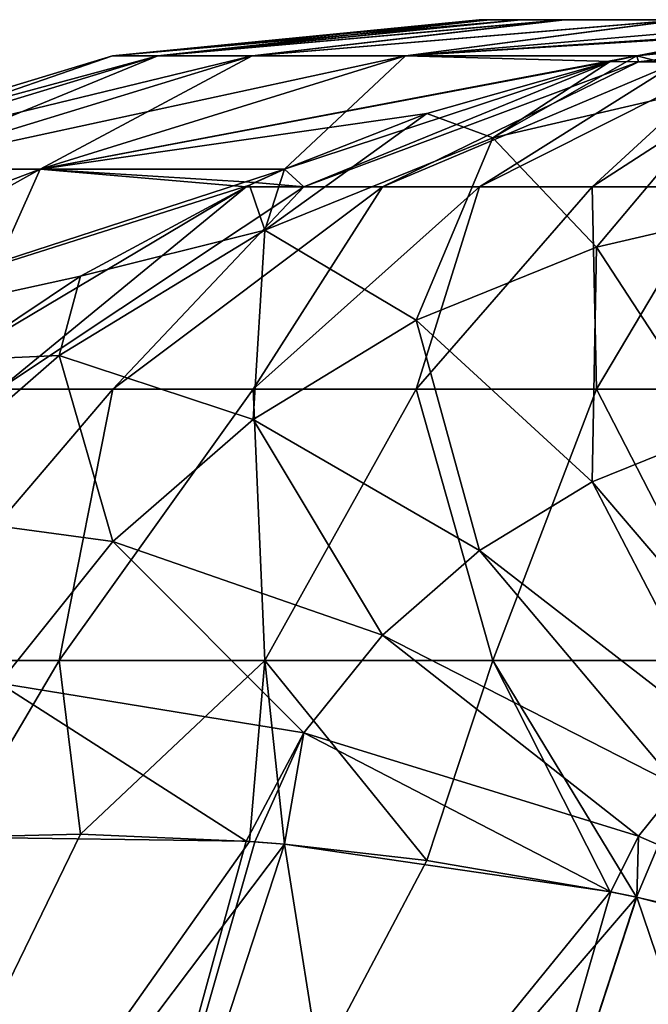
# Model space of a CAD drawing. Header units: millimetres. Extents: x -168 to 168, y -6 to 84.
# Tile 85 of 256: x -166.827 to -166.503, y 59.322 to 59.83. Entities that reach past the tile are written whole.
import ezdxf

# ---------------------------------------------------------------- set-up
doc = ezdxf.new("R2010")
doc.units = ezdxf.units.MM
doc.header["$LTSCALE"] = 65.185185
for name, color, linetype in [('688', 7, 'CONTINUOUS'), ('689', 7, 'CONTINUOUS'), ('691', 7, 'CONTINUOUS'), ('701', 7, 'CONTINUOUS'), ('702', 7, 'CONTINUOUS'), ('712', 7, 'CONTINUOUS'), ('722', 7, 'CONTINUOUS'), ('723', 7, 'CONTINUOUS'), ('725', 7, 'CONTINUOUS'), ('735', 7, 'CONTINUOUS'), ('736', 7, 'CONTINUOUS'), ('746', 7, 'CONTINUOUS')]:
    doc.layers.add(name, color=color, linetype=linetype)

msp = doc.modelspace()

# ---------------------------------------------------------------- linework, layer by layer
at = {"layer": '688', "linetype": 'Continuous'}
for points in [[(-166.59028, 59.83013, -105.0124), (-166.58516, 59.83013, -104.69576), (-166.58437, 59.83013, -105.32665), (-166.59028, 59.83013, -105.0124)], [(-166.58516, 59.83013, -104.69576), (-166.56988, 59.83013, -104.40489), (-166.58437, 59.83013, -105.32665), (-166.58516, 59.83013, -104.69576)], [(-166.58437, 59.83013, -105.32665), (-166.56988, 59.83013, -104.40489), (-166.56869, 59.83013, -105.61178), (-166.58437, 59.83013, -105.32665)], [(-166.56988, 59.83013, -104.40489), (-166.54722, 59.83013, -104.1465), (-166.56869, 59.83013, -105.61178), (-166.56988, 59.83013, -104.40489)], [(-166.56869, 59.83013, -105.61178), (-166.54722, 59.83013, -104.1465), (-166.54604, 59.83013, -105.86463), (-166.56869, 59.83013, -105.61178)], [(-166.54722, 59.83013, -104.1465), (-166.48652, 59.83013, -103.70732), (-166.54604, 59.83013, -105.86463), (-166.54722, 59.83013, -104.1465)], [(-166.54604, 59.83013, -105.86463), (-166.48652, 59.83013, -103.70732), (-166.48588, 59.83013, -106.29635), (-166.54604, 59.83013, -105.86463)]]:
    msp.add_3dface(points, dxfattribs=at)
at = {"layer": '689', "linetype": 'Continuous'}
for points in [[(-166.7796, 59.81153, -105.22589), (-166.56869, 59.83013, -105.61178), (-166.75621, 59.81153, -105.6767), (-166.7796, 59.81153, -105.22589)], [(-166.58516, 59.83013, -104.69576), (-166.59028, 59.83013, -105.0124), (-166.7796, 59.81153, -104.77413), (-166.58516, 59.83013, -104.69576)], [(-166.75621, 59.81153, -104.32331), (-166.58516, 59.83013, -104.69576), (-166.7796, 59.81153, -104.77413), (-166.75621, 59.81153, -104.32331)], [(-166.59028, 59.83013, -105.0124), (-166.58437, 59.83013, -105.32665), (-166.7796, 59.81153, -105.22589), (-166.59028, 59.83013, -105.0124)], [(-166.7796, 59.81153, -104.77413), (-166.59028, 59.83013, -105.0124), (-166.7796, 59.81153, -105.22589), (-166.7796, 59.81153, -104.77413)], [(-166.58437, 59.83013, -105.32665), (-166.56869, 59.83013, -105.61178), (-166.7796, 59.81153, -105.22589), (-166.58437, 59.83013, -105.32665)], [(-166.56869, 59.83013, -105.61178), (-166.54604, 59.83013, -105.86463), (-166.75621, 59.81153, -105.6767), (-166.56869, 59.83013, -105.61178)], [(-166.75621, 59.81153, -105.6767), (-166.54604, 59.83013, -105.86463), (-166.70739, 59.81153, -106.12429), (-166.75621, 59.81153, -105.6767)], [(-166.54722, 59.83013, -104.1465), (-166.56988, 59.83013, -104.40489), (-166.75621, 59.81153, -104.32331), (-166.54722, 59.83013, -104.1465)], [(-166.70739, 59.81153, -103.87572), (-166.54722, 59.83013, -104.1465), (-166.75621, 59.81153, -104.32331), (-166.70739, 59.81153, -103.87572)], [(-166.56988, 59.83013, -104.40489), (-166.58516, 59.83013, -104.69576), (-166.75621, 59.81153, -104.32331), (-166.56988, 59.83013, -104.40489)], [(-166.54604, 59.83013, -105.86463), (-166.48588, 59.83013, -106.29635), (-166.70739, 59.81153, -106.12429), (-166.54604, 59.83013, -105.86463)], [(-166.70739, 59.81153, -106.12429), (-166.48588, 59.83013, -106.29635), (-166.6283, 59.81153, -106.56473), (-166.70739, 59.81153, -106.12429)], [(-166.48652, 59.83013, -103.70732), (-166.54722, 59.83013, -104.1465), (-166.70739, 59.81153, -103.87572), (-166.48652, 59.83013, -103.70732)], [(-166.6283, 59.81153, -103.43527), (-166.48652, 59.83013, -103.70732), (-166.70739, 59.81153, -103.87572), (-166.6283, 59.81153, -103.43527)], [(-166.48588, 59.83013, -106.29635), (-166.41195, 59.83013, -106.64467), (-166.6283, 59.81153, -106.56473), (-166.48588, 59.83013, -106.29635)], [(-166.41195, 59.83013, -106.64467), (-166.32814, 59.83013, -106.92265), (-166.6283, 59.81153, -106.56473), (-166.41195, 59.83013, -106.64467)], [(-166.6283, 59.81153, -106.56473), (-166.32814, 59.83013, -106.92265), (-166.42599, 59.8247, -106.95787), (-166.6283, 59.81153, -106.56473)], [(-166.41199, 59.83013, -103.35547), (-166.48652, 59.83013, -103.70732), (-166.6283, 59.81153, -103.43527), (-166.41199, 59.83013, -103.35547)], [(-166.50889, 59.81151, -103.01241), (-166.41199, 59.83013, -103.35547), (-166.6283, 59.81153, -103.43527), (-166.50889, 59.81151, -103.01241)], [(-166.32814, 59.83013, -103.07735), (-166.41199, 59.83013, -103.35547), (-166.50889, 59.81151, -103.01241), (-166.32814, 59.83013, -103.07735)], [(-166.50894, 59.8115, -106.98757), (-166.6283, 59.81153, -106.56473), (-166.42599, 59.8247, -106.95787), (-166.50894, 59.8115, -106.98757)], [(-166.7796, 59.81153, -104.77413), (-166.7796, 59.81153, -105.22589), (-166.97275, 59.75297, -104.76919), (-166.7796, 59.81153, -104.77413)], [(-166.7796, 59.81153, -105.22589), (-166.75621, 59.81153, -105.6767), (-166.97275, 59.75297, -105.23082), (-166.7796, 59.81153, -105.22589)], [(-166.94882, 59.75297, -104.30808), (-166.7796, 59.81153, -104.77413), (-166.97275, 59.75297, -104.76919), (-166.94882, 59.75297, -104.30808)], [(-166.97275, 59.75297, -104.76919), (-166.7796, 59.81153, -105.22589), (-166.97275, 59.75297, -105.23082), (-166.97275, 59.75297, -104.76919)], [(-166.97275, 59.75297, -105.23082), (-166.75621, 59.81153, -105.6767), (-166.94882, 59.75297, -105.69194), (-166.97275, 59.75297, -105.23082)], [(-166.75621, 59.81153, -104.32331), (-166.7796, 59.81153, -104.77413), (-166.94882, 59.75297, -104.30808), (-166.75621, 59.81153, -104.32331)], [(-166.89871, 59.75297, -103.8487), (-166.75621, 59.81153, -104.32331), (-166.94882, 59.75297, -104.30808), (-166.89871, 59.75297, -103.8487)], [(-166.94882, 59.75297, -105.69194), (-166.70739, 59.81153, -106.12429), (-166.89871, 59.75297, -106.15131), (-166.94882, 59.75297, -105.69194)], [(-166.75621, 59.81153, -105.6767), (-166.70739, 59.81153, -106.12429), (-166.94882, 59.75297, -105.69194), (-166.75621, 59.81153, -105.6767)], [(-166.70739, 59.81153, -103.87572), (-166.75621, 59.81153, -104.32331), (-166.89871, 59.75297, -103.8487), (-166.70739, 59.81153, -103.87572)], [(-166.81688, 59.75297, -103.39321), (-166.70739, 59.81153, -103.87572), (-166.89871, 59.75297, -103.8487), (-166.81688, 59.75297, -103.39321)], [(-166.89871, 59.75297, -106.15131), (-166.6283, 59.81153, -106.56473), (-166.81688, 59.75297, -106.6068), (-166.89871, 59.75297, -106.15131)], [(-166.70739, 59.81153, -106.12429), (-166.6283, 59.81153, -106.56473), (-166.89871, 59.75297, -106.15131), (-166.70739, 59.81153, -106.12429)], [(-166.69073, 59.75293, -102.94708), (-166.6283, 59.81153, -103.43527), (-166.81688, 59.75297, -103.39321), (-166.69073, 59.75293, -102.94708)], [(-166.6283, 59.81153, -103.43527), (-166.70739, 59.81153, -103.87572), (-166.81688, 59.75297, -103.39321), (-166.6283, 59.81153, -103.43527)], [(-166.6283, 59.81153, -106.56473), (-166.50894, 59.8115, -106.98757), (-166.81688, 59.75297, -106.6068), (-166.6283, 59.81153, -106.56473)], [(-166.50894, 59.8115, -106.98757), (-166.52268, 59.80853, -106.99251), (-166.81688, 59.75297, -106.6068), (-166.50894, 59.8115, -106.98757)], [(-166.52227, 59.80862, -103.0076), (-166.6283, 59.81153, -103.43527), (-166.69073, 59.75293, -102.94708), (-166.52227, 59.80862, -103.0076)], [(-166.50889, 59.81151, -103.01241), (-166.6283, 59.81153, -103.43527), (-166.52227, 59.80862, -103.0076), (-166.50889, 59.81151, -103.01241)], [(-166.81688, 59.75297, -106.6068), (-166.52268, 59.80853, -106.99251), (-166.61727, 59.78176, -107.02651), (-166.81688, 59.75297, -106.6068)], [(-166.69079, 59.7529, -107.05293), (-166.81688, 59.75297, -106.6068), (-166.61727, 59.78176, -107.02651), (-166.69079, 59.7529, -107.05293)], [(-167.07801, 59.65435, -106.17663), (-166.81688, 59.75297, -106.6068), (-166.99362, 59.65435, -106.64622), (-167.07801, 59.65435, -106.17663)], [(-166.89871, 59.75297, -106.15131), (-166.81688, 59.75297, -106.6068), (-167.07801, 59.65435, -106.17663), (-166.89871, 59.75297, -106.15131)], [(-166.861, 59.65439, -102.88591), (-166.81688, 59.75297, -103.39321), (-166.99362, 59.65435, -103.35379), (-166.861, 59.65439, -102.88591)], [(-166.81688, 59.75297, -103.39321), (-166.89871, 59.75297, -103.8487), (-166.99362, 59.65435, -103.35379), (-166.81688, 59.75297, -103.39321)], [(-166.81688, 59.75297, -106.6068), (-166.69079, 59.7529, -107.05293), (-166.99362, 59.65435, -106.64622), (-166.81688, 59.75297, -106.6068)], [(-166.69079, 59.7529, -107.05293), (-166.70884, 59.74465, -107.05942), (-166.99362, 59.65435, -106.64622), (-166.69079, 59.7529, -107.05293)], [(-166.71054, 59.74385, -102.93997), (-166.81688, 59.75297, -103.39321), (-166.861, 59.65439, -102.88591), (-166.71054, 59.74385, -102.93997)], [(-166.70601, 59.74598, -102.94159), (-166.81688, 59.75297, -103.39321), (-166.71054, 59.74385, -102.93997), (-166.70601, 59.74598, -102.94159)], [(-166.69073, 59.75293, -102.94708), (-166.81688, 59.75297, -103.39321), (-166.70601, 59.74598, -102.94159), (-166.69073, 59.75293, -102.94708)], [(-166.99362, 59.65435, -106.64622), (-166.70884, 59.74465, -107.05942), (-166.79618, 59.69769, -107.09078), (-166.99362, 59.65435, -106.64622)], [(-166.86103, 59.65437, -107.1141), (-166.99362, 59.65435, -106.64622), (-166.79618, 59.69769, -107.09078), (-166.86103, 59.65437, -107.1141)]]:
    msp.add_3dface(points, dxfattribs=at)
at = {"layer": '691', "linetype": 'Continuous'}
for points in [[(-166.861, 59.40805, -107.54076), (-166.81688, 59.01801, -107.87978), (-166.99362, 59.00284, -107.77466), (-166.861, 59.40805, -107.54076)], [(-166.71054, 59.40597, -107.64527), (-166.81688, 59.01801, -107.87978), (-166.861, 59.40805, -107.54076), (-166.71054, 59.40597, -107.64527)], [(-166.70601, 59.40562, -107.64792), (-166.81688, 59.01801, -107.87978), (-166.71054, 59.40597, -107.64527), (-166.70601, 59.40562, -107.64792)], [(-166.69073, 59.40434, -107.65668), (-166.81688, 59.01801, -107.87978), (-166.70601, 59.40562, -107.64792), (-166.69073, 59.40434, -107.65668)], [(-166.69073, 59.40434, -107.65668), (-166.6283, 59.01086, -107.95153), (-166.81688, 59.01801, -107.87978), (-166.69073, 59.40434, -107.65668)], [(-166.52227, 59.37978, -107.73518), (-166.6283, 59.01086, -107.95153), (-166.69073, 59.40434, -107.65668), (-166.52227, 59.37978, -107.73518)], [(-166.50889, 59.37706, -107.74008), (-166.6283, 59.01086, -107.95153), (-166.52227, 59.37978, -107.73518), (-166.50889, 59.37706, -107.74008)], [(-166.6283, 59.01086, -107.95153), (-166.50889, 59.37706, -107.74008), (-166.41169, 59.09027, -107.92716), (-166.6283, 59.01086, -107.95153)], [(-166.50889, 59.37706, -107.74008), (-166.32814, 59.33013, -107.78868), (-166.41169, 59.09027, -107.92716), (-166.50889, 59.37706, -107.74008)]]:
    msp.add_3dface(points, dxfattribs=at)
at = {"layer": '701', "linetype": 'Continuous'}
for points in [[(-166.86106, 59.40805, -102.45929), (-166.99365, 59.00284, -102.22536), (-166.79618, 59.40952, -102.41008), (-166.86106, 59.40805, -102.45929)], [(-166.99365, 59.00284, -102.22536), (-166.70884, 59.40584, -102.35373), (-166.79618, 59.40952, -102.41008), (-166.99365, 59.00284, -102.22536)], [(-166.69081, 59.40434, -102.34335), (-166.70884, 59.40584, -102.35373), (-166.99365, 59.00284, -102.22536), (-166.69081, 59.40434, -102.34335)], [(-166.81691, 59.01801, -102.12023), (-166.69081, 59.40434, -102.34335), (-166.99365, 59.00284, -102.22536), (-166.81691, 59.01801, -102.12023)], [(-166.69081, 59.40434, -102.34335), (-166.81691, 59.01801, -102.12023), (-166.61727, 59.39589, -102.30514), (-166.69081, 59.40434, -102.34335)], [(-166.81691, 59.01801, -102.12023), (-166.52268, 59.37983, -102.26496), (-166.61727, 59.39589, -102.30514), (-166.81691, 59.01801, -102.12023)], [(-166.50895, 59.37704, -102.25992), (-166.52268, 59.37983, -102.26496), (-166.81691, 59.01801, -102.12023), (-166.50895, 59.37704, -102.25992)], [(-166.62832, 59.01086, -102.04848), (-166.50895, 59.37704, -102.25992), (-166.81691, 59.01801, -102.12023), (-166.62832, 59.01086, -102.04848)], [(-166.50895, 59.37704, -102.25992), (-166.62832, 59.01086, -102.04848), (-166.42599, 59.35791, -102.23363), (-166.50895, 59.37704, -102.25992)], [(-166.62832, 59.01086, -102.04848), (-166.32814, 59.33013, -102.21132), (-166.42599, 59.35791, -102.23363), (-166.62832, 59.01086, -102.04848)], [(-166.41138, 59.09134, -102.07346), (-166.32814, 59.33013, -102.21132), (-166.62832, 59.01086, -102.04848), (-166.41138, 59.09134, -102.07346)]]:
    msp.add_3dface(points, dxfattribs=at)
at = {"layer": '702', "linetype": 'Continuous'}
for points in [[(-166.32814, 59.83013, -103.07735), (-166.50889, 59.81151, -103.01241), (-166.50803, 59.80841, -102.97434), (-166.32814, 59.83013, -103.07735)], [(-166.48733, 59.80841, -102.94457), (-166.32814, 59.83013, -103.07735), (-166.50803, 59.80841, -102.97434), (-166.48733, 59.80841, -102.94457)], [(-166.50889, 59.81151, -103.01241), (-166.52227, 59.80862, -103.0076), (-166.50803, 59.80841, -102.97434), (-166.50889, 59.81151, -103.01241)], [(-166.52227, 59.80862, -103.0076), (-166.69073, 59.75293, -102.94708), (-166.68077, 59.74384, -102.87543), (-166.52227, 59.80862, -103.0076)], [(-166.50803, 59.80841, -102.97434), (-166.52227, 59.80862, -103.0076), (-166.68077, 59.74384, -102.87543), (-166.50803, 59.80841, -102.97434)], [(-166.6402, 59.74384, -102.81708), (-166.50803, 59.80841, -102.97434), (-166.68077, 59.74384, -102.87543), (-166.6402, 59.74384, -102.81708)], [(-166.48733, 59.80841, -102.94457), (-166.50803, 59.80841, -102.97434), (-166.6402, 59.74384, -102.81708), (-166.48733, 59.80841, -102.94457)], [(-166.59008, 59.74384, -102.76669), (-166.48733, 59.80841, -102.94457), (-166.6402, 59.74384, -102.81708), (-166.59008, 59.74384, -102.76669)], [(-166.46176, 59.80841, -102.91887), (-166.48733, 59.80841, -102.94457), (-166.59008, 59.74384, -102.76669), (-166.46176, 59.80841, -102.91887)], [(-166.53194, 59.74384, -102.7258), (-166.46176, 59.80841, -102.91887), (-166.59008, 59.74384, -102.76669), (-166.53194, 59.74384, -102.7258)], [(-166.46757, 59.74384, -102.69567), (-166.43211, 59.80841, -102.89801), (-166.53194, 59.74384, -102.7258), (-166.46757, 59.74384, -102.69567)], [(-166.43211, 59.80841, -102.89801), (-166.46176, 59.80841, -102.91887), (-166.53194, 59.74384, -102.7258), (-166.43211, 59.80841, -102.89801)], [(-166.69073, 59.75293, -102.94708), (-166.70601, 59.74598, -102.94159), (-166.68077, 59.74384, -102.87543), (-166.69073, 59.75293, -102.94708)], [(-166.70601, 59.74598, -102.94159), (-166.71054, 59.74385, -102.93997), (-166.68077, 59.74384, -102.87543), (-166.70601, 59.74598, -102.94159)], [(-166.71054, 59.74385, -102.93997), (-166.861, 59.65439, -102.88591), (-166.83807, 59.63927, -102.78536), (-166.71054, 59.74385, -102.93997)], [(-166.68077, 59.74384, -102.87543), (-166.71054, 59.74385, -102.93997), (-166.83807, 59.63927, -102.78536), (-166.68077, 59.74384, -102.87543)], [(-166.7794, 59.63927, -102.70098), (-166.68077, 59.74384, -102.87543), (-166.83807, 59.63927, -102.78536), (-166.7794, 59.63927, -102.70098)], [(-166.6402, 59.74384, -102.81708), (-166.68077, 59.74384, -102.87543), (-166.7794, 59.63927, -102.70098), (-166.6402, 59.74384, -102.81708)], [(-166.70692, 59.63927, -102.62811), (-166.6402, 59.74384, -102.81708), (-166.7794, 59.63927, -102.70098), (-166.70692, 59.63927, -102.62811)], [(-166.59008, 59.74384, -102.76669), (-166.6402, 59.74384, -102.81708), (-166.70692, 59.63927, -102.62811), (-166.59008, 59.74384, -102.76669)], [(-166.62285, 59.63927, -102.56898), (-166.59008, 59.74384, -102.76669), (-166.70692, 59.63927, -102.62811), (-166.62285, 59.63927, -102.56898)], [(-166.52977, 59.63927, -102.52541), (-166.53194, 59.74384, -102.7258), (-166.62285, 59.63927, -102.56898), (-166.52977, 59.63927, -102.52541)], [(-166.53194, 59.74384, -102.7258), (-166.59008, 59.74384, -102.76669), (-166.62285, 59.63927, -102.56898), (-166.53194, 59.74384, -102.7258)], [(-166.46757, 59.74384, -102.69567), (-166.53194, 59.74384, -102.7258), (-166.52977, 59.63927, -102.52541), (-166.46757, 59.74384, -102.69567)], [(-166.43052, 59.63927, -102.49872), (-166.46757, 59.74384, -102.69567), (-166.52977, 59.63927, -102.52541), (-166.43052, 59.63927, -102.49872)], [(-166.80717, 59.49926, -102.50921), (-166.7794, 59.63927, -102.70098), (-166.89884, 59.49926, -102.60136), (-166.80717, 59.49926, -102.50921)], [(-166.7794, 59.63927, -102.70098), (-166.83807, 59.63927, -102.78536), (-166.89884, 59.49926, -102.60136), (-166.7794, 59.63927, -102.70098)], [(-166.70086, 59.49926, -102.43443), (-166.70692, 59.63927, -102.62811), (-166.80717, 59.49926, -102.50921), (-166.70086, 59.49926, -102.43443)], [(-166.70692, 59.63927, -102.62811), (-166.7794, 59.63927, -102.70098), (-166.80717, 59.49926, -102.50921), (-166.70692, 59.63927, -102.62811)], [(-166.62285, 59.63927, -102.56898), (-166.70692, 59.63927, -102.62811), (-166.70086, 59.49926, -102.43443), (-166.62285, 59.63927, -102.56898)], [(-166.58314, 59.49926, -102.37933), (-166.62285, 59.63927, -102.56898), (-166.70086, 59.49926, -102.43443), (-166.58314, 59.49926, -102.37933)], [(-166.52977, 59.63927, -102.52541), (-166.62285, 59.63927, -102.56898), (-166.58314, 59.49926, -102.37933), (-166.52977, 59.63927, -102.52541)], [(-166.45762, 59.49926, -102.34557), (-166.52977, 59.63927, -102.52541), (-166.58314, 59.49926, -102.37933), (-166.45762, 59.49926, -102.34557)], [(-166.43052, 59.63927, -102.49872), (-166.52977, 59.63927, -102.52541), (-166.45762, 59.49926, -102.34557), (-166.43052, 59.63927, -102.49872)], [(-166.86106, 59.40805, -102.45929), (-166.80717, 59.49926, -102.50921), (-166.89884, 59.49926, -102.60136), (-166.86106, 59.40805, -102.45929)], [(-166.86106, 59.40805, -102.45929), (-166.79618, 59.40952, -102.41008), (-166.80717, 59.49926, -102.50921), (-166.86106, 59.40805, -102.45929)], [(-166.79618, 59.40952, -102.41008), (-166.70086, 59.49926, -102.43443), (-166.80717, 59.49926, -102.50921), (-166.79618, 59.40952, -102.41008)], [(-166.79618, 59.40952, -102.41008), (-166.70884, 59.40584, -102.35373), (-166.70086, 59.49926, -102.43443), (-166.79618, 59.40952, -102.41008)], [(-166.70884, 59.40584, -102.35373), (-166.69081, 59.40434, -102.34335), (-166.70086, 59.49926, -102.43443), (-166.70884, 59.40584, -102.35373)], [(-166.61727, 59.39589, -102.30514), (-166.58314, 59.49926, -102.37933), (-166.70086, 59.49926, -102.43443), (-166.61727, 59.39589, -102.30514)], [(-166.69081, 59.40434, -102.34335), (-166.61727, 59.39589, -102.30514), (-166.70086, 59.49926, -102.43443), (-166.69081, 59.40434, -102.34335)], [(-166.61727, 59.39589, -102.30514), (-166.52268, 59.37983, -102.26496), (-166.58314, 59.49926, -102.37933), (-166.61727, 59.39589, -102.30514)], [(-166.52268, 59.37983, -102.26496), (-166.50895, 59.37704, -102.25992), (-166.58314, 59.49926, -102.37933), (-166.52268, 59.37983, -102.26496)], [(-166.50895, 59.37704, -102.25992), (-166.45762, 59.49926, -102.34557), (-166.58314, 59.49926, -102.37933), (-166.50895, 59.37704, -102.25992)], [(-166.50895, 59.37704, -102.25992), (-166.42599, 59.35791, -102.23363), (-166.45762, 59.49926, -102.34557), (-166.50895, 59.37704, -102.25992)]]:
    msp.add_3dface(points, dxfattribs=at)
at = {"layer": '712', "linetype": 'Continuous'}
for points in [[(-166.50894, 59.8115, -106.98757), (-166.42599, 59.8247, -106.95787), (-166.45762, 59.79843, -107.13625), (-166.50894, 59.8115, -106.98757)], [(-166.52268, 59.80853, -106.99251), (-166.50894, 59.8115, -106.98757), (-166.58314, 59.7692, -107.15312), (-166.52268, 59.80853, -106.99251)], [(-166.50894, 59.8115, -106.98757), (-166.45762, 59.79843, -107.13625), (-166.58314, 59.7692, -107.15312), (-166.50894, 59.8115, -106.98757)], [(-166.61727, 59.78176, -107.02651), (-166.52268, 59.80853, -106.99251), (-166.58314, 59.7692, -107.15312), (-166.61727, 59.78176, -107.02651)], [(-166.45762, 59.79843, -107.13625), (-166.52977, 59.71269, -107.34742), (-166.58314, 59.7692, -107.15312), (-166.45762, 59.79843, -107.13625)], [(-166.43052, 59.7358, -107.33407), (-166.52977, 59.71269, -107.34742), (-166.45762, 59.79843, -107.13625), (-166.43052, 59.7358, -107.33407)], [(-166.69079, 59.7529, -107.05293), (-166.61727, 59.78176, -107.02651), (-166.70086, 59.72148, -107.18067), (-166.69079, 59.7529, -107.05293)], [(-166.61727, 59.78176, -107.02651), (-166.58314, 59.7692, -107.15312), (-166.70086, 59.72148, -107.18067), (-166.61727, 59.78176, -107.02651)], [(-166.58314, 59.7692, -107.15312), (-166.62285, 59.67495, -107.3692), (-166.70086, 59.72148, -107.18067), (-166.58314, 59.7692, -107.15312)], [(-166.52977, 59.71269, -107.34742), (-166.62285, 59.67495, -107.3692), (-166.58314, 59.7692, -107.15312), (-166.52977, 59.71269, -107.34742)], [(-166.70884, 59.74465, -107.05942), (-166.69079, 59.7529, -107.05293), (-166.70086, 59.72148, -107.18067), (-166.70884, 59.74465, -107.05942)], [(-166.79618, 59.69769, -107.09078), (-166.70884, 59.74465, -107.05942), (-166.70086, 59.72148, -107.18067), (-166.79618, 59.69769, -107.09078)], [(-166.43052, 59.7358, -107.33407), (-166.46757, 59.61753, -107.52311), (-166.52977, 59.71269, -107.34742), (-166.43052, 59.7358, -107.33407)], [(-166.70086, 59.72148, -107.18067), (-166.70692, 59.62375, -107.39877), (-166.80717, 59.65672, -107.21806), (-166.70086, 59.72148, -107.18067)], [(-166.79618, 59.69769, -107.09078), (-166.70086, 59.72148, -107.18067), (-166.80717, 59.65672, -107.21806), (-166.79618, 59.69769, -107.09078)], [(-166.62285, 59.67495, -107.3692), (-166.70692, 59.62375, -107.39877), (-166.70086, 59.72148, -107.18067), (-166.62285, 59.67495, -107.3692)], [(-166.52977, 59.71269, -107.34742), (-166.53194, 59.59144, -107.53818), (-166.62285, 59.67495, -107.3692), (-166.52977, 59.71269, -107.34742)], [(-166.46757, 59.61753, -107.52311), (-166.53194, 59.59144, -107.53818), (-166.52977, 59.71269, -107.34742), (-166.46757, 59.61753, -107.52311)], [(-166.86103, 59.65437, -107.1141), (-166.79618, 59.69769, -107.09078), (-166.80717, 59.65672, -107.21806), (-166.86103, 59.65437, -107.1141)], [(-166.62285, 59.67495, -107.3692), (-166.59008, 59.55603, -107.55862), (-166.70692, 59.62375, -107.39877), (-166.62285, 59.67495, -107.3692)], [(-166.53194, 59.59144, -107.53818), (-166.59008, 59.55603, -107.55862), (-166.62285, 59.67495, -107.3692), (-166.53194, 59.59144, -107.53818)], [(-166.80717, 59.65672, -107.21806), (-166.7794, 59.56065, -107.4352), (-166.89884, 59.57691, -107.26414), (-166.80717, 59.65672, -107.21806)], [(-166.86103, 59.65437, -107.1141), (-166.80717, 59.65672, -107.21806), (-166.89884, 59.57691, -107.26414), (-166.86103, 59.65437, -107.1141)], [(-166.70692, 59.62375, -107.39877), (-166.7794, 59.56065, -107.4352), (-166.80717, 59.65672, -107.21806), (-166.70692, 59.62375, -107.39877)], [(-166.70692, 59.62375, -107.39877), (-166.6402, 59.51239, -107.58381), (-166.7794, 59.56065, -107.4352), (-166.70692, 59.62375, -107.39877)], [(-166.59008, 59.55603, -107.55862), (-166.6402, 59.51239, -107.58381), (-166.70692, 59.62375, -107.39877), (-166.59008, 59.55603, -107.55862)], [(-166.46757, 59.61753, -107.52311), (-166.43211, 59.47458, -107.68019), (-166.53194, 59.59144, -107.53818), (-166.46757, 59.61753, -107.52311)], [(-166.53194, 59.59144, -107.53818), (-166.46176, 59.45652, -107.69062), (-166.59008, 59.55603, -107.55862), (-166.53194, 59.59144, -107.53818)], [(-166.43211, 59.47458, -107.68019), (-166.46176, 59.45652, -107.69062), (-166.53194, 59.59144, -107.53818), (-166.43211, 59.47458, -107.68019)], [(-166.7794, 59.56065, -107.4352), (-166.83807, 59.48757, -107.47739), (-166.89884, 59.57691, -107.26414), (-166.7794, 59.56065, -107.4352)], [(-166.7794, 59.56065, -107.4352), (-166.68077, 59.46185, -107.61299), (-166.83807, 59.48757, -107.47739), (-166.7794, 59.56065, -107.4352)], [(-166.6402, 59.51239, -107.58381), (-166.68077, 59.46185, -107.61299), (-166.7794, 59.56065, -107.4352), (-166.6402, 59.51239, -107.58381)], [(-166.59008, 59.55603, -107.55862), (-166.48733, 59.43425, -107.70348), (-166.6402, 59.51239, -107.58381), (-166.59008, 59.55603, -107.55862)], [(-166.46176, 59.45652, -107.69062), (-166.48733, 59.43425, -107.70348), (-166.59008, 59.55603, -107.55862), (-166.46176, 59.45652, -107.69062)], [(-166.6402, 59.51239, -107.58381), (-166.50803, 59.40847, -107.71836), (-166.68077, 59.46185, -107.61299), (-166.6402, 59.51239, -107.58381)], [(-166.48733, 59.43425, -107.70348), (-166.50803, 59.40847, -107.71836), (-166.6402, 59.51239, -107.58381), (-166.48733, 59.43425, -107.70348)], [(-166.71054, 59.40597, -107.64527), (-166.861, 59.40805, -107.54076), (-166.83807, 59.48757, -107.47739), (-166.71054, 59.40597, -107.64527)], [(-166.68077, 59.46185, -107.61299), (-166.71054, 59.40597, -107.64527), (-166.83807, 59.48757, -107.47739), (-166.68077, 59.46185, -107.61299)], [(-166.70601, 59.40562, -107.64792), (-166.71054, 59.40597, -107.64527), (-166.68077, 59.46185, -107.61299), (-166.70601, 59.40562, -107.64792)], [(-166.69073, 59.40434, -107.65668), (-166.70601, 59.40562, -107.64792), (-166.68077, 59.46185, -107.61299), (-166.69073, 59.40434, -107.65668)], [(-166.52227, 59.37978, -107.73518), (-166.69073, 59.40434, -107.65668), (-166.68077, 59.46185, -107.61299), (-166.52227, 59.37978, -107.73518)], [(-166.50803, 59.40847, -107.71836), (-166.52227, 59.37978, -107.73518), (-166.68077, 59.46185, -107.61299), (-166.50803, 59.40847, -107.71836)], [(-166.48733, 59.43425, -107.70348), (-166.32814, 59.33013, -107.78868), (-166.50803, 59.40847, -107.71836), (-166.48733, 59.43425, -107.70348)], [(-166.50889, 59.37706, -107.74008), (-166.52227, 59.37978, -107.73518), (-166.50803, 59.40847, -107.71836), (-166.50889, 59.37706, -107.74008)], [(-166.32814, 59.33013, -107.78868), (-166.50889, 59.37706, -107.74008), (-166.50803, 59.40847, -107.71836), (-166.32814, 59.33013, -107.78868)]]:
    msp.add_3dface(points, dxfattribs=at)
at = {"layer": '722', "linetype": 'Continuous'}
for points in [[(-166.59028, 59.83013, 104.9876), (-166.58516, 59.83013, 105.30424), (-166.58437, 59.83013, 104.67335), (-166.59028, 59.83013, 104.9876)], [(-166.58516, 59.83013, 105.30424), (-166.56988, 59.83013, 105.59511), (-166.58437, 59.83013, 104.67335), (-166.58516, 59.83013, 105.30424)], [(-166.58437, 59.83013, 104.67335), (-166.56988, 59.83013, 105.59511), (-166.56869, 59.83013, 104.38822), (-166.58437, 59.83013, 104.67335)], [(-166.56988, 59.83013, 105.59511), (-166.54722, 59.83013, 105.8535), (-166.56869, 59.83013, 104.38822), (-166.56988, 59.83013, 105.59511)], [(-166.56869, 59.83013, 104.38822), (-166.54722, 59.83013, 105.8535), (-166.54604, 59.83013, 104.13537), (-166.56869, 59.83013, 104.38822)], [(-166.54722, 59.83013, 105.8535), (-166.48652, 59.83013, 106.29268), (-166.54604, 59.83013, 104.13537), (-166.54722, 59.83013, 105.8535)], [(-166.54604, 59.83013, 104.13537), (-166.48652, 59.83013, 106.29268), (-166.48588, 59.83013, 103.70365), (-166.54604, 59.83013, 104.13537)]]:
    msp.add_3dface(points, dxfattribs=at)
at = {"layer": '723', "linetype": 'Continuous'}
for points in [[(-166.7796, 59.81153, 104.77411), (-166.56869, 59.83013, 104.38822), (-166.75621, 59.81153, 104.3233), (-166.7796, 59.81153, 104.77411)], [(-166.58516, 59.83013, 105.30424), (-166.59028, 59.83013, 104.9876), (-166.7796, 59.81153, 105.22587), (-166.58516, 59.83013, 105.30424)], [(-166.75621, 59.81153, 105.67669), (-166.58516, 59.83013, 105.30424), (-166.7796, 59.81153, 105.22587), (-166.75621, 59.81153, 105.67669)], [(-166.59028, 59.83013, 104.9876), (-166.58437, 59.83013, 104.67335), (-166.7796, 59.81153, 104.77411), (-166.59028, 59.83013, 104.9876)], [(-166.7796, 59.81153, 105.22587), (-166.59028, 59.83013, 104.9876), (-166.7796, 59.81153, 104.77411), (-166.7796, 59.81153, 105.22587)], [(-166.58437, 59.83013, 104.67335), (-166.56869, 59.83013, 104.38822), (-166.7796, 59.81153, 104.77411), (-166.58437, 59.83013, 104.67335)], [(-166.56869, 59.83013, 104.38822), (-166.54604, 59.83013, 104.13537), (-166.75621, 59.81153, 104.3233), (-166.56869, 59.83013, 104.38822)], [(-166.75621, 59.81153, 104.3233), (-166.54604, 59.83013, 104.13537), (-166.70739, 59.81153, 103.87571), (-166.75621, 59.81153, 104.3233)], [(-166.54722, 59.83013, 105.8535), (-166.56988, 59.83013, 105.59511), (-166.75621, 59.81153, 105.67669), (-166.54722, 59.83013, 105.8535)], [(-166.70739, 59.81153, 106.12428), (-166.54722, 59.83013, 105.8535), (-166.75621, 59.81153, 105.67669), (-166.70739, 59.81153, 106.12428)], [(-166.56988, 59.83013, 105.59511), (-166.58516, 59.83013, 105.30424), (-166.75621, 59.81153, 105.67669), (-166.56988, 59.83013, 105.59511)], [(-166.54604, 59.83013, 104.13537), (-166.48588, 59.83013, 103.70365), (-166.70739, 59.81153, 103.87571), (-166.54604, 59.83013, 104.13537)], [(-166.70739, 59.81153, 103.87571), (-166.48588, 59.83013, 103.70365), (-166.6283, 59.81153, 103.43527), (-166.70739, 59.81153, 103.87571)], [(-166.48652, 59.83013, 106.29268), (-166.54722, 59.83013, 105.8535), (-166.70739, 59.81153, 106.12428), (-166.48652, 59.83013, 106.29268)], [(-166.6283, 59.81153, 106.56473), (-166.48652, 59.83013, 106.29268), (-166.70739, 59.81153, 106.12428), (-166.6283, 59.81153, 106.56473)], [(-166.48588, 59.83013, 103.70365), (-166.41195, 59.83013, 103.35533), (-166.6283, 59.81153, 103.43527), (-166.48588, 59.83013, 103.70365)], [(-166.41195, 59.83013, 103.35533), (-166.32814, 59.83013, 103.07735), (-166.6283, 59.81153, 103.43527), (-166.41195, 59.83013, 103.35533)], [(-166.6283, 59.81153, 103.43527), (-166.32814, 59.83013, 103.07735), (-166.42599, 59.8247, 103.04213), (-166.6283, 59.81153, 103.43527)], [(-166.41199, 59.83013, 106.64453), (-166.48652, 59.83013, 106.29268), (-166.6283, 59.81153, 106.56473), (-166.41199, 59.83013, 106.64453)], [(-166.50889, 59.81151, 106.98759), (-166.41199, 59.83013, 106.64453), (-166.6283, 59.81153, 106.56473), (-166.50889, 59.81151, 106.98759)], [(-166.32814, 59.83013, 106.92265), (-166.41199, 59.83013, 106.64453), (-166.50889, 59.81151, 106.98759), (-166.32814, 59.83013, 106.92265)], [(-166.50894, 59.8115, 103.01243), (-166.6283, 59.81153, 103.43527), (-166.42599, 59.8247, 103.04213), (-166.50894, 59.8115, 103.01243)], [(-166.7796, 59.81153, 105.22587), (-166.7796, 59.81153, 104.77411), (-166.97275, 59.75297, 105.23081), (-166.7796, 59.81153, 105.22587)], [(-166.7796, 59.81153, 104.77411), (-166.75621, 59.81153, 104.3233), (-166.97275, 59.75297, 104.76918), (-166.7796, 59.81153, 104.77411)], [(-166.94882, 59.75297, 105.69192), (-166.7796, 59.81153, 105.22587), (-166.97275, 59.75297, 105.23081), (-166.94882, 59.75297, 105.69192)], [(-166.97275, 59.75297, 105.23081), (-166.7796, 59.81153, 104.77411), (-166.97275, 59.75297, 104.76918), (-166.97275, 59.75297, 105.23081)], [(-166.97275, 59.75297, 104.76918), (-166.75621, 59.81153, 104.3233), (-166.94882, 59.75297, 104.30806), (-166.97275, 59.75297, 104.76918)], [(-166.75621, 59.81153, 105.67669), (-166.7796, 59.81153, 105.22587), (-166.94882, 59.75297, 105.69192), (-166.75621, 59.81153, 105.67669)], [(-166.89871, 59.75297, 106.1513), (-166.75621, 59.81153, 105.67669), (-166.94882, 59.75297, 105.69192), (-166.89871, 59.75297, 106.1513)], [(-166.94882, 59.75297, 104.30806), (-166.70739, 59.81153, 103.87571), (-166.89871, 59.75297, 103.84869), (-166.94882, 59.75297, 104.30806)], [(-166.75621, 59.81153, 104.3233), (-166.70739, 59.81153, 103.87571), (-166.94882, 59.75297, 104.30806), (-166.75621, 59.81153, 104.3233)], [(-166.70739, 59.81153, 106.12428), (-166.75621, 59.81153, 105.67669), (-166.89871, 59.75297, 106.1513), (-166.70739, 59.81153, 106.12428)], [(-166.81688, 59.75297, 106.60679), (-166.70739, 59.81153, 106.12428), (-166.89871, 59.75297, 106.1513), (-166.81688, 59.75297, 106.60679)], [(-166.89871, 59.75297, 103.84869), (-166.6283, 59.81153, 103.43527), (-166.81688, 59.75297, 103.3932), (-166.89871, 59.75297, 103.84869)], [(-166.70739, 59.81153, 103.87571), (-166.6283, 59.81153, 103.43527), (-166.89871, 59.75297, 103.84869), (-166.70739, 59.81153, 103.87571)], [(-166.69073, 59.75293, 107.05292), (-166.6283, 59.81153, 106.56473), (-166.81688, 59.75297, 106.60679), (-166.69073, 59.75293, 107.05292)], [(-166.6283, 59.81153, 106.56473), (-166.70739, 59.81153, 106.12428), (-166.81688, 59.75297, 106.60679), (-166.6283, 59.81153, 106.56473)], [(-166.6283, 59.81153, 103.43527), (-166.50894, 59.8115, 103.01243), (-166.81688, 59.75297, 103.3932), (-166.6283, 59.81153, 103.43527)], [(-166.50894, 59.8115, 103.01243), (-166.52268, 59.80853, 103.00749), (-166.81688, 59.75297, 103.3932), (-166.50894, 59.8115, 103.01243)], [(-166.52227, 59.80862, 106.9924), (-166.6283, 59.81153, 106.56473), (-166.69073, 59.75293, 107.05292), (-166.52227, 59.80862, 106.9924)], [(-166.50889, 59.81151, 106.98759), (-166.6283, 59.81153, 106.56473), (-166.52227, 59.80862, 106.9924), (-166.50889, 59.81151, 106.98759)], [(-166.81688, 59.75297, 103.3932), (-166.52268, 59.80853, 103.00749), (-166.61727, 59.78176, 102.97349), (-166.81688, 59.75297, 103.3932)], [(-166.69079, 59.7529, 102.94707), (-166.81688, 59.75297, 103.3932), (-166.61727, 59.78176, 102.97349), (-166.69079, 59.7529, 102.94707)], [(-167.07801, 59.65435, 103.82337), (-166.81688, 59.75297, 103.3932), (-166.99362, 59.65435, 103.35378), (-167.07801, 59.65435, 103.82337)], [(-166.89871, 59.75297, 103.84869), (-166.81688, 59.75297, 103.3932), (-167.07801, 59.65435, 103.82337), (-166.89871, 59.75297, 103.84869)], [(-166.861, 59.65439, 107.11409), (-166.81688, 59.75297, 106.60679), (-166.99362, 59.65435, 106.64621), (-166.861, 59.65439, 107.11409)], [(-166.81688, 59.75297, 106.60679), (-166.89871, 59.75297, 106.1513), (-166.99362, 59.65435, 106.64621), (-166.81688, 59.75297, 106.60679)], [(-166.81688, 59.75297, 103.3932), (-166.69079, 59.7529, 102.94707), (-166.99362, 59.65435, 103.35378), (-166.81688, 59.75297, 103.3932)], [(-166.69079, 59.7529, 102.94707), (-166.70884, 59.74465, 102.94058), (-166.99362, 59.65435, 103.35378), (-166.69079, 59.7529, 102.94707)], [(-166.71054, 59.74385, 107.06003), (-166.81688, 59.75297, 106.60679), (-166.861, 59.65439, 107.11409), (-166.71054, 59.74385, 107.06003)], [(-166.70601, 59.74598, 107.05841), (-166.81688, 59.75297, 106.60679), (-166.71054, 59.74385, 107.06003), (-166.70601, 59.74598, 107.05841)], [(-166.69073, 59.75293, 107.05292), (-166.81688, 59.75297, 106.60679), (-166.70601, 59.74598, 107.05841), (-166.69073, 59.75293, 107.05292)], [(-166.99362, 59.65435, 103.35378), (-166.70884, 59.74465, 102.94058), (-166.79618, 59.69769, 102.90922), (-166.99362, 59.65435, 103.35378)], [(-166.86103, 59.65437, 102.8859), (-166.99362, 59.65435, 103.35378), (-166.79618, 59.69769, 102.90922), (-166.86103, 59.65437, 102.8859)]]:
    msp.add_3dface(points, dxfattribs=at)
at = {"layer": '725', "linetype": 'Continuous'}
for points in [[(-166.861, 59.40805, 102.45924), (-166.81688, 59.01801, 102.12022), (-166.99362, 59.00284, 102.22534), (-166.861, 59.40805, 102.45924)], [(-166.71054, 59.40597, 102.35473), (-166.81688, 59.01801, 102.12022), (-166.861, 59.40805, 102.45924), (-166.71054, 59.40597, 102.35473)], [(-166.70601, 59.40562, 102.35208), (-166.81688, 59.01801, 102.12022), (-166.71054, 59.40597, 102.35473), (-166.70601, 59.40562, 102.35208)], [(-166.69073, 59.40434, 102.34332), (-166.81688, 59.01801, 102.12022), (-166.70601, 59.40562, 102.35208), (-166.69073, 59.40434, 102.34332)], [(-166.69073, 59.40434, 102.34332), (-166.6283, 59.01086, 102.04847), (-166.81688, 59.01801, 102.12022), (-166.69073, 59.40434, 102.34332)], [(-166.52227, 59.37978, 102.26482), (-166.6283, 59.01086, 102.04847), (-166.69073, 59.40434, 102.34332), (-166.52227, 59.37978, 102.26482)], [(-166.50889, 59.37706, 102.25992), (-166.6283, 59.01086, 102.04847), (-166.52227, 59.37978, 102.26482), (-166.50889, 59.37706, 102.25992)], [(-166.6283, 59.01086, 102.04847), (-166.50889, 59.37706, 102.25992), (-166.41169, 59.09027, 102.07284), (-166.6283, 59.01086, 102.04847)], [(-166.50889, 59.37706, 102.25992), (-166.32814, 59.33013, 102.21132), (-166.41169, 59.09027, 102.07284), (-166.50889, 59.37706, 102.25992)]]:
    msp.add_3dface(points, dxfattribs=at)
at = {"layer": '735', "linetype": 'Continuous'}
for points in [[(-166.86106, 59.40805, 107.54071), (-166.99365, 59.00284, 107.77464), (-166.79618, 59.40952, 107.58992), (-166.86106, 59.40805, 107.54071)], [(-166.99365, 59.00284, 107.77464), (-166.70884, 59.40584, 107.64627), (-166.79618, 59.40952, 107.58992), (-166.99365, 59.00284, 107.77464)], [(-166.69081, 59.40434, 107.65665), (-166.70884, 59.40584, 107.64627), (-166.99365, 59.00284, 107.77464), (-166.69081, 59.40434, 107.65665)], [(-166.81691, 59.01801, 107.87977), (-166.69081, 59.40434, 107.65665), (-166.99365, 59.00284, 107.77464), (-166.81691, 59.01801, 107.87977)], [(-166.69081, 59.40434, 107.65665), (-166.81691, 59.01801, 107.87977), (-166.61727, 59.39589, 107.69486), (-166.69081, 59.40434, 107.65665)], [(-166.81691, 59.01801, 107.87977), (-166.52268, 59.37983, 107.73504), (-166.61727, 59.39589, 107.69486), (-166.81691, 59.01801, 107.87977)], [(-166.50895, 59.37704, 107.74008), (-166.52268, 59.37983, 107.73504), (-166.81691, 59.01801, 107.87977), (-166.50895, 59.37704, 107.74008)], [(-166.62832, 59.01086, 107.95152), (-166.50895, 59.37704, 107.74008), (-166.81691, 59.01801, 107.87977), (-166.62832, 59.01086, 107.95152)], [(-166.50895, 59.37704, 107.74008), (-166.62832, 59.01086, 107.95152), (-166.42599, 59.35791, 107.76637), (-166.50895, 59.37704, 107.74008)], [(-166.62832, 59.01086, 107.95152), (-166.32814, 59.33013, 107.78868), (-166.42599, 59.35791, 107.76637), (-166.62832, 59.01086, 107.95152)], [(-166.41138, 59.09134, 107.92654), (-166.32814, 59.33013, 107.78868), (-166.62832, 59.01086, 107.95152), (-166.41138, 59.09134, 107.92654)]]:
    msp.add_3dface(points, dxfattribs=at)
at = {"layer": '736', "linetype": 'Continuous'}
for points in [[(-166.32814, 59.83013, 106.92265), (-166.50889, 59.81151, 106.98759), (-166.50803, 59.80841, 107.02566), (-166.32814, 59.83013, 106.92265)], [(-166.48733, 59.80841, 107.05543), (-166.32814, 59.83013, 106.92265), (-166.50803, 59.80841, 107.02566), (-166.48733, 59.80841, 107.05543)], [(-166.50889, 59.81151, 106.98759), (-166.52227, 59.80862, 106.9924), (-166.50803, 59.80841, 107.02566), (-166.50889, 59.81151, 106.98759)], [(-166.52227, 59.80862, 106.9924), (-166.69073, 59.75293, 107.05292), (-166.68077, 59.74384, 107.12457), (-166.52227, 59.80862, 106.9924)], [(-166.50803, 59.80841, 107.02566), (-166.52227, 59.80862, 106.9924), (-166.68077, 59.74384, 107.12457), (-166.50803, 59.80841, 107.02566)], [(-166.6402, 59.74384, 107.18292), (-166.50803, 59.80841, 107.02566), (-166.68077, 59.74384, 107.12457), (-166.6402, 59.74384, 107.18292)], [(-166.48733, 59.80841, 107.05543), (-166.50803, 59.80841, 107.02566), (-166.6402, 59.74384, 107.18292), (-166.48733, 59.80841, 107.05543)], [(-166.59008, 59.74384, 107.23331), (-166.48733, 59.80841, 107.05543), (-166.6402, 59.74384, 107.18292), (-166.59008, 59.74384, 107.23331)], [(-166.46176, 59.80841, 107.08113), (-166.48733, 59.80841, 107.05543), (-166.59008, 59.74384, 107.23331), (-166.46176, 59.80841, 107.08113)], [(-166.53194, 59.74384, 107.2742), (-166.46176, 59.80841, 107.08113), (-166.59008, 59.74384, 107.23331), (-166.53194, 59.74384, 107.2742)], [(-166.46757, 59.74384, 107.30433), (-166.43211, 59.80841, 107.10199), (-166.53194, 59.74384, 107.2742), (-166.46757, 59.74384, 107.30433)], [(-166.43211, 59.80841, 107.10199), (-166.46176, 59.80841, 107.08113), (-166.53194, 59.74384, 107.2742), (-166.43211, 59.80841, 107.10199)], [(-166.69073, 59.75293, 107.05292), (-166.70601, 59.74598, 107.05841), (-166.68077, 59.74384, 107.12457), (-166.69073, 59.75293, 107.05292)], [(-166.70601, 59.74598, 107.05841), (-166.71054, 59.74385, 107.06003), (-166.68077, 59.74384, 107.12457), (-166.70601, 59.74598, 107.05841)], [(-166.71054, 59.74385, 107.06003), (-166.861, 59.65439, 107.11409), (-166.83807, 59.63927, 107.21464), (-166.71054, 59.74385, 107.06003)], [(-166.68077, 59.74384, 107.12457), (-166.71054, 59.74385, 107.06003), (-166.83807, 59.63927, 107.21464), (-166.68077, 59.74384, 107.12457)], [(-166.7794, 59.63927, 107.29902), (-166.68077, 59.74384, 107.12457), (-166.83807, 59.63927, 107.21464), (-166.7794, 59.63927, 107.29902)], [(-166.6402, 59.74384, 107.18292), (-166.68077, 59.74384, 107.12457), (-166.7794, 59.63927, 107.29902), (-166.6402, 59.74384, 107.18292)], [(-166.70692, 59.63927, 107.37189), (-166.6402, 59.74384, 107.18292), (-166.7794, 59.63927, 107.29902), (-166.70692, 59.63927, 107.37189)], [(-166.59008, 59.74384, 107.23331), (-166.6402, 59.74384, 107.18292), (-166.70692, 59.63927, 107.37189), (-166.59008, 59.74384, 107.23331)], [(-166.62285, 59.63927, 107.43102), (-166.59008, 59.74384, 107.23331), (-166.70692, 59.63927, 107.37189), (-166.62285, 59.63927, 107.43102)], [(-166.52977, 59.63927, 107.47459), (-166.53194, 59.74384, 107.2742), (-166.62285, 59.63927, 107.43102), (-166.52977, 59.63927, 107.47459)], [(-166.53194, 59.74384, 107.2742), (-166.59008, 59.74384, 107.23331), (-166.62285, 59.63927, 107.43102), (-166.53194, 59.74384, 107.2742)], [(-166.46757, 59.74384, 107.30433), (-166.53194, 59.74384, 107.2742), (-166.52977, 59.63927, 107.47459), (-166.46757, 59.74384, 107.30433)], [(-166.43052, 59.63927, 107.50128), (-166.46757, 59.74384, 107.30433), (-166.52977, 59.63927, 107.47459), (-166.43052, 59.63927, 107.50128)], [(-166.80717, 59.49926, 107.49079), (-166.7794, 59.63927, 107.29902), (-166.89884, 59.49926, 107.39864), (-166.80717, 59.49926, 107.49079)], [(-166.7794, 59.63927, 107.29902), (-166.83807, 59.63927, 107.21464), (-166.89884, 59.49926, 107.39864), (-166.7794, 59.63927, 107.29902)], [(-166.70086, 59.49926, 107.56557), (-166.70692, 59.63927, 107.37189), (-166.80717, 59.49926, 107.49079), (-166.70086, 59.49926, 107.56557)], [(-166.70692, 59.63927, 107.37189), (-166.7794, 59.63927, 107.29902), (-166.80717, 59.49926, 107.49079), (-166.70692, 59.63927, 107.37189)], [(-166.62285, 59.63927, 107.43102), (-166.70692, 59.63927, 107.37189), (-166.70086, 59.49926, 107.56557), (-166.62285, 59.63927, 107.43102)], [(-166.58314, 59.49926, 107.62067), (-166.62285, 59.63927, 107.43102), (-166.70086, 59.49926, 107.56557), (-166.58314, 59.49926, 107.62067)], [(-166.52977, 59.63927, 107.47459), (-166.62285, 59.63927, 107.43102), (-166.58314, 59.49926, 107.62067), (-166.52977, 59.63927, 107.47459)], [(-166.45762, 59.49926, 107.65443), (-166.52977, 59.63927, 107.47459), (-166.58314, 59.49926, 107.62067), (-166.45762, 59.49926, 107.65443)], [(-166.43052, 59.63927, 107.50128), (-166.52977, 59.63927, 107.47459), (-166.45762, 59.49926, 107.65443), (-166.43052, 59.63927, 107.50128)], [(-166.86106, 59.40805, 107.54071), (-166.80717, 59.49926, 107.49079), (-166.89884, 59.49926, 107.39864), (-166.86106, 59.40805, 107.54071)], [(-166.86106, 59.40805, 107.54071), (-166.79618, 59.40952, 107.58992), (-166.80717, 59.49926, 107.49079), (-166.86106, 59.40805, 107.54071)], [(-166.79618, 59.40952, 107.58992), (-166.70086, 59.49926, 107.56557), (-166.80717, 59.49926, 107.49079), (-166.79618, 59.40952, 107.58992)], [(-166.79618, 59.40952, 107.58992), (-166.70884, 59.40584, 107.64627), (-166.70086, 59.49926, 107.56557), (-166.79618, 59.40952, 107.58992)], [(-166.70884, 59.40584, 107.64627), (-166.69081, 59.40434, 107.65665), (-166.70086, 59.49926, 107.56557), (-166.70884, 59.40584, 107.64627)], [(-166.61727, 59.39589, 107.69486), (-166.58314, 59.49926, 107.62067), (-166.70086, 59.49926, 107.56557), (-166.61727, 59.39589, 107.69486)], [(-166.69081, 59.40434, 107.65665), (-166.61727, 59.39589, 107.69486), (-166.70086, 59.49926, 107.56557), (-166.69081, 59.40434, 107.65665)], [(-166.61727, 59.39589, 107.69486), (-166.52268, 59.37983, 107.73504), (-166.58314, 59.49926, 107.62067), (-166.61727, 59.39589, 107.69486)], [(-166.52268, 59.37983, 107.73504), (-166.50895, 59.37704, 107.74008), (-166.58314, 59.49926, 107.62067), (-166.52268, 59.37983, 107.73504)], [(-166.50895, 59.37704, 107.74008), (-166.45762, 59.49926, 107.65443), (-166.58314, 59.49926, 107.62067), (-166.50895, 59.37704, 107.74008)], [(-166.50895, 59.37704, 107.74008), (-166.42599, 59.35791, 107.76637), (-166.45762, 59.49926, 107.65443), (-166.50895, 59.37704, 107.74008)]]:
    msp.add_3dface(points, dxfattribs=at)
at = {"layer": '746', "linetype": 'Continuous'}
for points in [[(-166.50894, 59.8115, 103.01243), (-166.42599, 59.8247, 103.04213), (-166.45762, 59.79843, 102.86375), (-166.50894, 59.8115, 103.01243)], [(-166.52268, 59.80853, 103.00749), (-166.50894, 59.8115, 103.01243), (-166.58314, 59.7692, 102.84688), (-166.52268, 59.80853, 103.00749)], [(-166.50894, 59.8115, 103.01243), (-166.45762, 59.79843, 102.86375), (-166.58314, 59.7692, 102.84688), (-166.50894, 59.8115, 103.01243)], [(-166.61727, 59.78176, 102.97349), (-166.52268, 59.80853, 103.00749), (-166.58314, 59.7692, 102.84688), (-166.61727, 59.78176, 102.97349)], [(-166.45762, 59.79843, 102.86375), (-166.52977, 59.71269, 102.65258), (-166.58314, 59.7692, 102.84688), (-166.45762, 59.79843, 102.86375)], [(-166.43052, 59.7358, 102.66593), (-166.52977, 59.71269, 102.65258), (-166.45762, 59.79843, 102.86375), (-166.43052, 59.7358, 102.66593)], [(-166.69079, 59.7529, 102.94707), (-166.61727, 59.78176, 102.97349), (-166.70086, 59.72148, 102.81933), (-166.69079, 59.7529, 102.94707)], [(-166.61727, 59.78176, 102.97349), (-166.58314, 59.7692, 102.84688), (-166.70086, 59.72148, 102.81933), (-166.61727, 59.78176, 102.97349)], [(-166.58314, 59.7692, 102.84688), (-166.62285, 59.67495, 102.6308), (-166.70086, 59.72148, 102.81933), (-166.58314, 59.7692, 102.84688)], [(-166.52977, 59.71269, 102.65258), (-166.62285, 59.67495, 102.6308), (-166.58314, 59.7692, 102.84688), (-166.52977, 59.71269, 102.65258)], [(-166.70884, 59.74465, 102.94058), (-166.69079, 59.7529, 102.94707), (-166.70086, 59.72148, 102.81933), (-166.70884, 59.74465, 102.94058)], [(-166.79618, 59.69769, 102.90922), (-166.70884, 59.74465, 102.94058), (-166.70086, 59.72148, 102.81933), (-166.79618, 59.69769, 102.90922)], [(-166.43052, 59.7358, 102.66593), (-166.46757, 59.61753, 102.47689), (-166.52977, 59.71269, 102.65258), (-166.43052, 59.7358, 102.66593)], [(-166.70086, 59.72148, 102.81933), (-166.70692, 59.62375, 102.60123), (-166.80717, 59.65672, 102.78194), (-166.70086, 59.72148, 102.81933)], [(-166.79618, 59.69769, 102.90922), (-166.70086, 59.72148, 102.81933), (-166.80717, 59.65672, 102.78194), (-166.79618, 59.69769, 102.90922)], [(-166.62285, 59.67495, 102.6308), (-166.70692, 59.62375, 102.60123), (-166.70086, 59.72148, 102.81933), (-166.62285, 59.67495, 102.6308)], [(-166.52977, 59.71269, 102.65258), (-166.53194, 59.59144, 102.46182), (-166.62285, 59.67495, 102.6308), (-166.52977, 59.71269, 102.65258)], [(-166.46757, 59.61753, 102.47689), (-166.53194, 59.59144, 102.46182), (-166.52977, 59.71269, 102.65258), (-166.46757, 59.61753, 102.47689)], [(-166.86103, 59.65437, 102.8859), (-166.79618, 59.69769, 102.90922), (-166.80717, 59.65672, 102.78194), (-166.86103, 59.65437, 102.8859)], [(-166.62285, 59.67495, 102.6308), (-166.59008, 59.55603, 102.44138), (-166.70692, 59.62375, 102.60123), (-166.62285, 59.67495, 102.6308)], [(-166.53194, 59.59144, 102.46182), (-166.59008, 59.55603, 102.44138), (-166.62285, 59.67495, 102.6308), (-166.53194, 59.59144, 102.46182)], [(-166.80717, 59.65672, 102.78194), (-166.7794, 59.56065, 102.5648), (-166.89884, 59.57691, 102.73586), (-166.80717, 59.65672, 102.78194)], [(-166.86103, 59.65437, 102.8859), (-166.80717, 59.65672, 102.78194), (-166.89884, 59.57691, 102.73586), (-166.86103, 59.65437, 102.8859)], [(-166.70692, 59.62375, 102.60123), (-166.7794, 59.56065, 102.5648), (-166.80717, 59.65672, 102.78194), (-166.70692, 59.62375, 102.60123)], [(-166.70692, 59.62375, 102.60123), (-166.6402, 59.51239, 102.41619), (-166.7794, 59.56065, 102.5648), (-166.70692, 59.62375, 102.60123)], [(-166.59008, 59.55603, 102.44138), (-166.6402, 59.51239, 102.41619), (-166.70692, 59.62375, 102.60123), (-166.59008, 59.55603, 102.44138)], [(-166.46757, 59.61753, 102.47689), (-166.43211, 59.47458, 102.31981), (-166.53194, 59.59144, 102.46182), (-166.46757, 59.61753, 102.47689)], [(-166.53194, 59.59144, 102.46182), (-166.46176, 59.45652, 102.30938), (-166.59008, 59.55603, 102.44138), (-166.53194, 59.59144, 102.46182)], [(-166.43211, 59.47458, 102.31981), (-166.46176, 59.45652, 102.30938), (-166.53194, 59.59144, 102.46182), (-166.43211, 59.47458, 102.31981)], [(-166.7794, 59.56065, 102.5648), (-166.83807, 59.48757, 102.52261), (-166.89884, 59.57691, 102.73586), (-166.7794, 59.56065, 102.5648)], [(-166.7794, 59.56065, 102.5648), (-166.68077, 59.46185, 102.38701), (-166.83807, 59.48757, 102.52261), (-166.7794, 59.56065, 102.5648)], [(-166.6402, 59.51239, 102.41619), (-166.68077, 59.46185, 102.38701), (-166.7794, 59.56065, 102.5648), (-166.6402, 59.51239, 102.41619)], [(-166.59008, 59.55603, 102.44138), (-166.48733, 59.43425, 102.29652), (-166.6402, 59.51239, 102.41619), (-166.59008, 59.55603, 102.44138)], [(-166.46176, 59.45652, 102.30938), (-166.48733, 59.43425, 102.29652), (-166.59008, 59.55603, 102.44138), (-166.46176, 59.45652, 102.30938)], [(-166.6402, 59.51239, 102.41619), (-166.50803, 59.40847, 102.28164), (-166.68077, 59.46185, 102.38701), (-166.6402, 59.51239, 102.41619)], [(-166.48733, 59.43425, 102.29652), (-166.50803, 59.40847, 102.28164), (-166.6402, 59.51239, 102.41619), (-166.48733, 59.43425, 102.29652)], [(-166.71054, 59.40597, 102.35473), (-166.861, 59.40805, 102.45924), (-166.83807, 59.48757, 102.52261), (-166.71054, 59.40597, 102.35473)], [(-166.68077, 59.46185, 102.38701), (-166.71054, 59.40597, 102.35473), (-166.83807, 59.48757, 102.52261), (-166.68077, 59.46185, 102.38701)], [(-166.70601, 59.40562, 102.35208), (-166.71054, 59.40597, 102.35473), (-166.68077, 59.46185, 102.38701), (-166.70601, 59.40562, 102.35208)], [(-166.69073, 59.40434, 102.34332), (-166.70601, 59.40562, 102.35208), (-166.68077, 59.46185, 102.38701), (-166.69073, 59.40434, 102.34332)], [(-166.52227, 59.37978, 102.26482), (-166.69073, 59.40434, 102.34332), (-166.68077, 59.46185, 102.38701), (-166.52227, 59.37978, 102.26482)], [(-166.50803, 59.40847, 102.28164), (-166.52227, 59.37978, 102.26482), (-166.68077, 59.46185, 102.38701), (-166.50803, 59.40847, 102.28164)], [(-166.48733, 59.43425, 102.29652), (-166.32814, 59.33013, 102.21132), (-166.50803, 59.40847, 102.28164), (-166.48733, 59.43425, 102.29652)], [(-166.50889, 59.37706, 102.25992), (-166.52227, 59.37978, 102.26482), (-166.50803, 59.40847, 102.28164), (-166.50889, 59.37706, 102.25992)], [(-166.32814, 59.33013, 102.21132), (-166.50889, 59.37706, 102.25992), (-166.50803, 59.40847, 102.28164), (-166.32814, 59.33013, 102.21132)]]:
    msp.add_3dface(points, dxfattribs=at)

doc.saveas('drawing.dxf')
